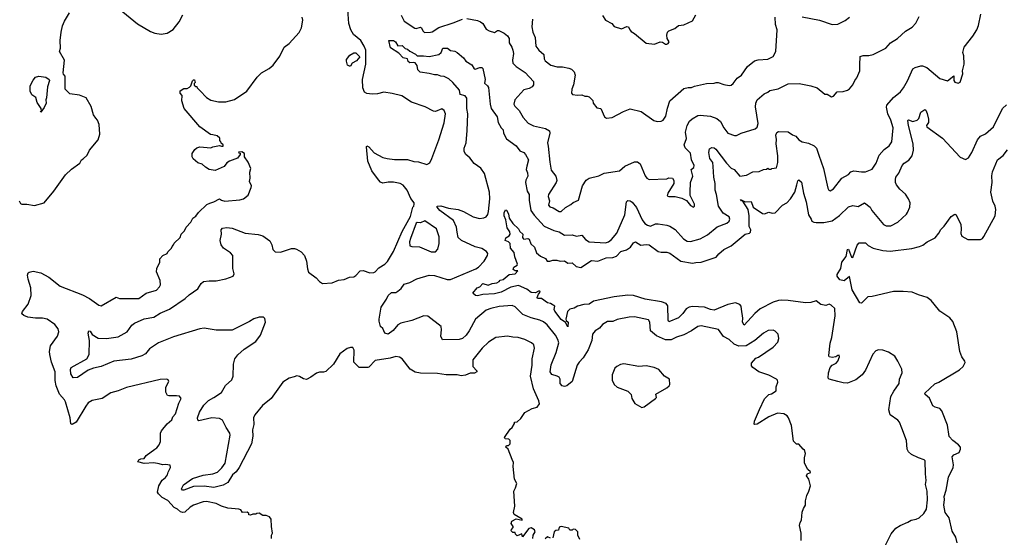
# Model space of a CAD drawing. Extents: x 1771496 to 1971148, y 471553 to 643630.
# Tile 64 of 256: x 1853818 to 1862974, y 488945 to 493760. Entities that reach past the tile are written whole.
import ezdxf

# ---------------------------------------------------------------- set-up
doc = ezdxf.new("R2010")
doc.units = 0

msp = doc.modelspace()

# ---------------------------------------------------------------- linework, layer by layer
at = {"layer": '0CON10XD'}
for points in [[(1853812.5, 492075), (1853825, 492050), (1853837, 492043), (1853885, 492043.3), (1853955, 492032.5), (1854045, 492057.5), (1854136.7, 492165), (1854245, 492317.5), (1854300.7, 492369.3), (1854377.5, 492425), (1854393.6, 492456.4), (1854410, 492465), (1854445, 492500), (1854467.5, 492545), (1854548.3, 492641.7), (1854562.5, 492695), (1854556.7, 492785), (1854542.5, 492825), (1854525, 492842.5), (1854506.1, 492876.1), (1854481.7, 492951.7), (1854435, 493032.5), (1854373.3, 493056.7), (1854285, 493070), (1854242.3, 493112.3), (1854242.5, 493235), (1854225, 493252.5), (1854222, 493265), (1854235.7, 493385), (1854190, 493465), (1854197.5, 493495), (1854195.7, 493565), (1854203.1, 493645), (1854216.4, 493703.6), (1854233.8, 493746.2), (1854280, 493825)], [(1854742.1, 493862.1), (1854915, 493722), (1855035, 493651.2), (1855076, 493636), (1855135, 493626.2), (1855190, 493635), (1855245, 493667.5), (1855300.7, 493739.3), (1855333.9, 493806.1)], [(1855695.4, 491765.4), (1855693.3, 491805), (1855705, 491820.8), (1855745, 491827.5), (1855795, 491819.2), (1855915, 491775.6), (1856035, 491762.9), (1856079.5, 491749.5), (1856145, 491702), (1856163.3, 491665), (1856172.8, 491622.8), (1856195, 491600), (1856245, 491598.2), (1856345, 491632.2), (1856375, 491631.9), (1856393.8, 491625), (1856435, 491600), (1856465.6, 491565), (1856484.4, 491515), (1856493.5, 491443.5), (1856505, 491411.2), (1856575, 491358), (1856606, 491325), (1856635, 491307.5), (1856725, 491312.2), (1856783.2, 491336.8), (1856835, 491344.3), (1856885, 491364.3), (1856925, 491368.6), (1856945, 491379.2), (1856985, 491423.1), (1857013.4, 491426.6), (1857075, 491405.6), (1857110.9, 491409.1), (1857125, 491416), (1857158.8, 491451.2), (1857215, 491486.2), (1857238.3, 491511.7), (1857295.6, 491604.4), (1857375, 491789.1), (1857451.2, 491928.8), (1857473.3, 492015), (1857483.3, 492026.7), (1857487.5, 492045), (1857487.5, 492055), (1857455.2, 492095.2), (1857421.3, 492175), (1857385, 492220.4), (1857355, 492236.1), (1857295, 492247.5), (1857245, 492247.8), (1857195, 492240), (1857175, 492248.5), (1857155, 492268.9), (1857092.5, 492355), (1857055.6, 492445), (1857042.9, 492577.1), (1857045, 492586.2), (1857065, 492577.1), (1857115, 492521.4), (1857195, 492479.5), (1857235, 492468.8), (1857305, 492460.4), (1857425, 492459.4), (1857485, 492442.2), (1857527.6, 492437.6), (1857605, 492413.6), (1857632.4, 492427.6), (1857652.3, 492467.7), (1857716.5, 492643.5), (1857765, 492802), (1857776.7, 492885), (1857765, 492916.7), (1857745, 492930.8), (1857685, 492906.9), (1857665, 492910), (1857588.2, 492948.2), (1857462.7, 492992.7), (1857371.7, 493051.7), (1857282.7, 493072.7), (1857205, 493085.8), (1857145, 493070.5), (1857095, 493067.5), (1857045, 493073.1), (1857026.3, 493086.3), (1857008.5, 493125), (1857005.4, 493205), (1857036.5, 493345), (1857037.3, 493475), (1857021.5, 493515), (1856991.1, 493565), (1856922.8, 493622.8), (1856896.8, 493665), (1856879.2, 493725), (1856870.9, 493855)], [(1857887.3, 491785), (1857881.3, 491831.3), (1857851.6, 491891.6), (1857724.3, 491985), (1857700, 492015), (1857700, 492025), (1857735, 492028.6), (1857805, 492007.1), (1857895, 491993.3), (1857945.3, 491975.3), (1858035, 491925.5), (1858095, 491910.9), (1858134.6, 491915.4), (1858157.5, 491925), (1858172, 491948), (1858179.1, 491975), (1858190, 492095), (1858186.2, 492155), (1858139.4, 492329.4), (1858108, 492378), (1858043.7, 492423.7), (1858005.5, 492475.5), (1857967.5, 492505), (1857950.8, 492535), (1857950.6, 492565), (1857970.6, 492615), (1857980.4, 492729.6), (1857985.5, 492884.5), (1857975.4, 492935), (1857975, 493030), (1857961.7, 493051.7), (1857913.6, 493063.6), (1857907.1, 493105), (1857846.2, 493175), (1857808.3, 493208.3), (1857765, 493231.2), (1857733.2, 493233.2), (1857705, 493245.8), (1857675, 493245.7), (1857625, 493260.8), (1857540.9, 493270.9), (1857522.2, 493292.2), (1857515.7, 493335), (1857495, 493358), (1857485, 493363.3), (1857445, 493357.5), (1857432, 493372), (1857425.7, 493395.7), (1857385, 493406), (1857345, 493447.5), (1857268, 493498), (1857252.5, 493565), (1857295, 493567.1), (1857312.9, 493555), (1857335, 493518.1), (1857375, 493519.1), (1857402.2, 493492.2), (1857425, 493486.9), (1857447.2, 493467.2), (1857500.2, 493440.2), (1857515, 493423.8), (1857574.7, 493425.3), (1857625, 493416.5), (1857715, 493437.3), (1857738.9, 493455), (1857754.5, 493495.5), (1857795.5, 493495.5), (1857825, 493471.9), (1857865, 493466.4), (1857885, 493455.5), (1857944.5, 493404.5), (1857967.1, 493375), (1858021.4, 493341.4), (1858045, 493303.3), (1858055, 493300), (1858096.1, 493313.9), (1858115, 493313.8), (1858123.8, 493305), (1858146.4, 493205), (1858139.7, 493169.7), (1858170, 493145), (1858178.8, 493128.8), (1858193.2, 492975), (1858204, 492934), (1858259.5, 492855), (1858269.1, 492805), (1858295.4, 492755), (1858315.4, 492735), (1858318.2, 492705), (1858345, 492652.5), (1858436.2, 492586.2), (1858470, 492540), (1858505, 492523.1), (1858521.5, 492505), (1858548.9, 492455), (1858532.9, 492397.1), (1858528.2, 492365), (1858540.9, 492335), (1858543.8, 492305), (1858524.3, 492265.7), (1858522.7, 492245), (1858536.9, 492165), (1858556.9, 492135), (1858555, 492080), (1858572.5, 491985), (1858602.2, 491942.2), (1858695, 491839.5), (1858785, 491799.4), (1858835, 491786.2), (1858885, 491754.2), (1858955, 491760), (1858995, 491746), (1859045, 491754.3), (1859080, 491715), (1859115, 491692.9), (1859265, 491684.4), (1859295, 491693.1), (1859322.9, 491715), (1859371.4, 491775), (1859445.6, 491945), (1859460.6, 492065), (1859475, 492077.1), (1859494.4, 492074.4), (1859512.7, 492062.7), (1859555, 492013.3), (1859607.1, 491897.1), (1859631.9, 491865), (1859655, 491847.8), (1859685, 491840), (1859730.2, 491859.8), (1859755, 491862.2), (1859835, 491850), (1859865, 491838.6), (1859915, 491807.5), (1859990.8, 491720.8), (1860025, 491699.4), (1860055, 491697.8), (1860145, 491722.9), (1860215, 491760), (1860305, 491834), (1860395, 491866.2), (1860415, 491886.7), (1860422, 491905), (1860416.8, 491926.8), (1860361.1, 491961.1), (1860315.4, 492025), (1860298.5, 492135), (1860285.5, 492175), (1860286.2, 492235), (1860274.6, 492295), (1860266.3, 492393.7), (1860265, 492431.2), (1860237.6, 492467.6), (1860225.5, 492525), (1860231.8, 492558.2), (1860255, 492570), (1860275, 492566.7), (1860290.6, 492555), (1860390, 492425), (1860435, 492380), (1860462, 492365), (1860515, 492304.2), (1860575.6, 492314.4), (1860635, 492344), (1860695, 492348.8), (1860735, 492366.7), (1860761.7, 492368.3), (1860775, 492377.5), (1860785, 492370), (1860805, 492370), (1860813, 492377), (1860855, 492382.5), (1860867.3, 492432.7), (1860868.1, 492495), (1860851.8, 492605), (1860856.9, 492645), (1860850.4, 492685), (1860860, 492710), (1860875, 492718.6), (1860965, 492717.1), (1861005, 492688.6), (1861036.3, 492676.3), (1861065, 492642.5), (1861093.8, 492625), (1861155, 492610), (1861205, 492587.5), (1861229.2, 492565), (1861249.3, 492499.3), (1861294.5, 492375), (1861332.6, 492192.6), (1861343.8, 492175), (1861355, 492169.2), (1861385, 492185.8), (1861465, 492284.3), (1861525, 492320), (1861548.8, 492345), (1861575, 492354.3), (1861645, 492343.8), (1861684.5, 492345.5), (1861745, 492370.8), (1861781.8, 492425), (1861809.4, 492500.6), (1861858.3, 492551.7), (1861903.8, 492586.2), (1861927.5, 492625), (1861940, 492755), (1861919.3, 492825), (1861890.7, 492885), (1861880, 492945), (1861883.3, 492965), (1861943.1, 493036.9), (1862010.5, 493089.5), (1862035.6, 493125), (1862075, 493192.5), (1862125, 493302), (1862145, 493315.6), (1862198.3, 493331.7), (1862215, 493331.2), (1862255, 493313.8), (1862375, 493214.4), (1862445, 493191.9), (1862505, 493236.7), (1862506, 493195), (1862515, 493178.8), (1862545, 493170), (1862565, 493180), (1862590, 493255), (1862587, 493283), (1862600, 493345), (1862598.8, 493425), (1862590, 493455), (1862601.2, 493505), (1862682.3, 493607.7), (1862718, 493665), (1862733.3, 493705), (1862755, 493810)], [(1857365, 493802), (1857394.2, 493745), (1857492.2, 493682.2), (1857505, 493678.1), (1857545, 493689.4), (1857554.5, 493684.5), (1857567.8, 493655), (1857581.7, 493641.7), (1857637.2, 493642.8), (1857655, 493647.9), (1857715, 493686.5), (1857849.3, 493730.7), (1857935, 493766)], [(1859239.5, 493799.5), (1859265, 493756.7), (1859325, 493723.3), (1859347.3, 493697.3), (1859415, 493676.2), (1859465, 493696.2), (1859480, 493695), (1859491.2, 493665), (1859505, 493650), (1859535, 493632.5), (1859645, 493542.5), (1859723, 493533), (1859775, 493552.5), (1859795, 493550), (1859823, 493533), (1859837, 493533), (1859850, 493540), (1859857.5, 493555), (1859840, 493585), (1859837.5, 493615), (1859842.5, 493645), (1859853.6, 493656.4), (1859910.7, 493679.3), (1859945, 493707.5), (1859995, 493712.5), (1860075, 493750), (1860105.8, 493805)], [(1856160, 488935), (1856160, 488965), (1856170, 488985), (1856160, 489045), (1856157.5, 489115), (1856140, 489135), (1856111.7, 489148.3), (1856078.3, 489148.3), (1856045, 489170), (1856023, 489167), (1856015, 489160), (1855985, 489160), (1855965, 489150), (1855950, 489155), (1855950, 489165), (1855935, 489180), (1855890, 489175), (1855875, 489200), (1855857, 489207), (1855755, 489216.7), (1855695, 489233.3), (1855645, 489258.8), (1855555, 489277.5), (1855524.4, 489275.6), (1855433.8, 489245), (1855402.5, 489225), (1855355, 489178.1), (1855335, 489174.4), (1855315, 489183.3), (1855285, 489208.2), (1855255, 489221.1), (1855195, 489286.9), (1855144.6, 489314.6), (1855108.7, 489348.7), (1855100.8, 489365), (1855111.4, 489425), (1855142.5, 489477.5), (1855175, 489500.6), (1855192.2, 489525), (1855198, 489552), (1855220, 489595), (1855217.5, 489615), (1855175, 489621.2), (1855145, 489618.8), (1855115, 489630), (1855066.4, 489636.4), (1854975, 489631.2), (1854918.3, 489648.3), (1854925, 489666.7), (1854943.9, 489676.1), (1854975, 489677.1), (1854995, 489706.2), (1855075.8, 489764.2), (1855095, 489776.7), (1855116.7, 489805), (1855126.7, 489835), (1855126.7, 489915), (1855136.7, 489935), (1855188.3, 490001.7), (1855232.3, 490037.7), (1855243.3, 490065), (1855266.7, 490095), (1855298.3, 490191.7), (1855320, 490235), (1855305, 490256.7), (1855275, 490262.5), (1855205, 490260), (1855192.5, 490265), (1855177.5, 490295), (1855177, 490343), (1855206.7, 490395), (1855199.3, 490409.3), (1855187, 490417), (1855125, 490413.3), (1854811.7, 490338.3), (1854735, 490306.2), (1854665, 490288), (1854584.1, 490235.9), (1854490.9, 490219.1), (1854456, 490195), (1854433.7, 490166.3), (1854345, 490016.2), (1854305.9, 489994.1), (1854295, 490000), (1854288.1, 490055), (1854244.5, 490205), (1854234.7, 490224.7), (1854188.1, 490278.1), (1854156.1, 490355), (1854147.3, 490405), (1854149.5, 490485), (1854115.6, 490575), (1854099.1, 490645), (1854095.5, 490675), (1854105.6, 490725), (1854170, 490815), (1854182, 490855), (1854177.5, 490885), (1854145, 490925.6), (1854075, 490972.9), (1854030, 490985), (1853965, 490982.9), (1853894, 490994), (1853857.2, 491007.2), (1853839.2, 491025), (1853844, 491045), (1853897.3, 491115), (1853925.3, 491194.7), (1853923.3, 491265), (1853898.2, 491345), (1853890, 491385), (1853895.7, 491404.3), (1853905, 491412), (1853945, 491421.9), (1854013.8, 491405), (1854090.8, 491365), (1854195, 491281.5), (1854401.7, 491201.7), (1854466.3, 491166.3), (1854555, 491104.2), (1854575, 491098), (1854715, 491180), (1854747.7, 491167.7), (1854925, 491168), (1854993.7, 491216.3), (1855090, 491245), (1855118.8, 491275), (1855126.2, 491295), (1855123.3, 491335), (1855090, 491415), (1855092.5, 491445), (1855122.5, 491505), (1855122.5, 491535), (1855150, 491565), (1855190, 491585), (1855195, 491600), (1855230, 491635), (1855235, 491650), (1855250, 491665), (1855255, 491680), (1855310, 491735), (1855320, 491765), (1855350, 491795), (1855365, 491830), (1855410, 491875), (1855427, 491913), (1855455, 491932.5), (1855482.3, 491967.7), (1855559.5, 492040.5), (1855585, 492054), (1855625, 492064.2), (1855675, 492093.3), (1855695, 492080), (1855725, 492073.3), (1855865, 492083.3), (1855900, 492095), (1855943, 492127), (1855971.7, 492198.3), (1855972.5, 492215), (1855956.7, 492255), (1855962.5, 492285), (1855957, 492343), (1855966.4, 492376.4), (1855942.5, 492435), (1855910, 492485), (1855910, 492515), (1855885, 492530), (1855851.7, 492528.3), (1855855, 492520), (1855868.3, 492518.3), (1855870, 492505), (1855845, 492472.5), (1855770, 492445), (1855745, 492427.5), (1855720, 492395), (1855635, 492356.7), (1855580, 492365), (1855545, 492387.5), (1855515.8, 492415.8), (1855475, 492430), (1855432.5, 492465), (1855423.6, 492483.6), (1855423.6, 492516.4), (1855447, 492553), (1855465, 492567.5), (1855495, 492577.5), (1855595, 492567.5), (1855613, 492577), (1855675, 492590), (1855695, 492582.5), (1855710, 492585), (1855710, 492595), (1855691.7, 492611.7), (1855690, 492625), (1855680, 492635), (1855678.3, 492658.3), (1855655, 492680), (1855615, 492687.5), (1855591.7, 492691.7), (1855495, 492762.5), (1855347.5, 492935), (1855327.5, 493005), (1855330, 493055), (1855310, 493075), (1855311.7, 493098.3), (1855345, 493120), (1855375, 493120), (1855396.4, 493133.6), (1855410, 493145), (1855425, 493190), (1855435, 493200), (1855445, 493200), (1855450, 493175), (1855440, 493165), (1855441.7, 493151.7), (1855455, 493140), (1855465, 493140), (1855470, 493125), (1855497, 493097), (1855557, 493037), (1855595, 493010), (1855666.4, 492996.4), (1855735, 492996.2), (1855815, 493016.7), (1855930, 493095), (1856027.5, 493225), (1856067.5, 493265), (1856137.5, 493305), (1856173.9, 493336.1), (1856238.3, 493421.7), (1856277.5, 493505), (1856325, 493540), (1856417.9, 493642.1), (1856440, 493685), (1856452.5, 493755), (1856444.3, 493785)], [(1857975, 493772), (1858075, 493753.8), (1858105, 493741.2), (1858125, 493723.8), (1858155, 493671.2), (1858185, 493655.8), (1858235, 493642), (1858261.4, 493658.6), (1858275, 493658), (1858325, 493633.8), (1858355, 493608.8), (1858371.2, 493585), (1858371.2, 493545), (1858395.5, 493505.5), (1858405.5, 493475.5), (1858410, 493445), (1858400, 493385), (1858405.6, 493355), (1858435, 493323.3), (1858517.8, 493267.8), (1858596, 493185), (1858596.2, 493155), (1858583.3, 493135), (1858555, 493120), (1858505, 493108.5), (1858424.2, 493015), (1858412.5, 492975), (1858422.5, 492955), (1858464, 492914), (1858500.2, 492850.2), (1858547, 492797), (1858595, 492771.5), (1858709.3, 492749.3), (1858743.8, 492725), (1858747.1, 492705), (1858725.5, 492615), (1858733.6, 492585), (1858749.5, 492435), (1858760.7, 492360.7), (1858803.4, 492303.4), (1858813.1, 492265), (1858808.6, 492245), (1858734.3, 492135), (1858731.4, 492115), (1858744.4, 492075), (1858736, 492035), (1858748.8, 492018.8), (1858779.1, 492009.1), (1858835, 491974.3), (1858855, 491976), (1858895, 492012.9), (1858945, 492040.6), (1858965, 492060), (1859015, 492082), (1859051.9, 492215), (1859085, 492268), (1859115, 492285.2), (1859205, 492306.4), (1859255, 492333.4), (1859395.4, 492354.6), (1859445, 492398.9), (1859535, 492437.1), (1859565, 492437.5), (1859589.1, 492419.1), (1859635, 492306.7), (1859648.8, 492285), (1859672.9, 492272.9), (1859835, 492280), (1859855, 492290), (1859890, 492285), (1859902.5, 492265), (1859902.5, 492235), (1859846.7, 492145), (1859840, 492120), (1859854, 492114), (1859915, 492114.2), (1859975, 492100.8), (1860018.1, 492078.1), (1860055, 492031.2), (1860085, 492016.7), (1860093.3, 492025), (1860093.8, 492045), (1860054.3, 492124.3), (1860054.2, 492154.2), (1860057.1, 492245), (1860076.9, 492305), (1860063.8, 492365), (1860086, 492385), (1860090, 492405), (1860064.3, 492455), (1860055, 492517.5), (1860007, 492567), (1859997.5, 492595), (1860018.9, 492655), (1860010.4, 492715), (1860024.5, 492775), (1860047.1, 492815), (1860070.7, 492839.3), (1860125, 492869.2), (1860145, 492873.1), (1860243.2, 492863.2), (1860301.2, 492841.2), (1860334.3, 492814.3), (1860365.6, 492755), (1860405, 492705.7), (1860465, 492682), (1860485, 492683.8), (1860527.5, 492705), (1860656.6, 492743.4), (1860675, 492761.2), (1860686.9, 492795), (1860661.7, 492948.3), (1860662.5, 492985), (1860677, 493013), (1860740.2, 493069.8), (1860775, 493084.4), (1860795, 493101.4), (1860872.1, 493117.9), (1860965, 493164.3), (1861066.4, 493166.4), (1861175, 493146.2), (1861235, 493126.7), (1861305, 493066.7), (1861326.4, 493066.4), (1861366.4, 493043.6), (1861385, 493047.5), (1861420, 493090), (1861475, 493092.5), (1861515, 493104), (1861535, 493116.2), (1861566.8, 493153.2), (1861583.8, 493195), (1861601.7, 493218.3), (1861632, 493285), (1861629.5, 493339.5), (1861635, 493417.5), (1861661.7, 493428.3), (1861715, 493428), (1861755, 493436), (1861872.5, 493495), (1861915, 493543.8), (1861980, 493585), (1862055, 493654), (1862118.3, 493691.7), (1862150.9, 493729.1), (1862181.3, 493788.7)], [(1858585.6, 493765), (1858579.5, 493695), (1858590.6, 493645), (1858611.5, 493595), (1858617.1, 493515), (1858644.4, 493475), (1858691.4, 493435), (1858696.7, 493395), (1858705, 493377.5), (1858756.1, 493336.1), (1858815, 493322), (1858867.3, 493322.7), (1858925, 493310.5), (1858949.8, 493299.8), (1858976, 493275), (1858983.9, 493243.9), (1858968, 493155), (1858953.3, 493113.3), (1858950, 493075), (1858960, 493065), (1859005, 493056.7), (1859045, 493060), (1859075, 493047.5), (1859095, 493050), (1859115, 493042.5), (1859148.3, 493008.3), (1859152.5, 492985), (1859185, 492940), (1859222.5, 492935), (1859257.5, 492855), (1859275, 492843.3), (1859328.6, 492851.4), (1859433.2, 492906.8), (1859495, 492931.2), (1859597.5, 492905), (1859715, 492822.5), (1859745, 492813.8), (1859784, 492816), (1859801.2, 492825), (1859826.2, 492863.8), (1859842.1, 492937.9), (1859865.6, 493005), (1859995, 493121.4), (1860035, 493130.6), (1860065, 493129.4), (1860095, 493141.4), (1860205.5, 493165.5), (1860275, 493168.8), (1860295, 493176), (1860315, 493176), (1860365, 493155.6), (1860415, 493148.1), (1860435, 493151.4), (1860452.5, 493165), (1860489.2, 493215), (1860529.2, 493245), (1860585, 493324), (1860652.4, 493377.6), (1860685, 493385.7), (1860775, 493392), (1860825, 493418), (1860849.4, 493465), (1860862.5, 493665), (1860846, 493715), (1860844, 493785)], [(1861095, 493786), (1861256.9, 493756.9), (1861375, 493716.2), (1861425, 493717.5), (1861495, 493752), (1861534, 493785)], [(1856885, 493326.2), (1856865.9, 493335.9), (1856856.5, 493375), (1856858.9, 493391.1), (1856889.2, 493430.8), (1856925, 493452), (1856945, 493452.5), (1856982.2, 493415), (1856951.2, 493378.8), (1856911.4, 493355), (1856895, 493328.8), (1856885, 493326.2)], [(1854015, 492900), (1854013, 492907), (1854020, 492910), (1854017.5, 492935), (1853979.3, 492989.3), (1853968.8, 493035), (1853932.3, 493062.3), (1853915.9, 493095.9), (1853916, 493145), (1853945, 493196.7), (1853966.7, 493225), (1853996.5, 493233.5), (1854061.2, 493225), (1854092.5, 493205), (1854095.6, 493195), (1854078.1, 493135), (1854067.7, 493032.3), (1854060, 493015), (1854063.3, 492985), (1854045, 492943.3), (1854015, 492900)], [(1861426.2, 490585), (1861442.5, 490625), (1861438.3, 490638.3), (1861425, 490637.5), (1861406.4, 490623.6), (1861375, 490617.5), (1861345, 490622.5), (1861341.2, 490635), (1861355, 490750), (1861370.5, 490805), (1861402.5, 491005), (1861399.2, 491075), (1861365, 491106), (1861345, 491112.9), (1861315, 491102.9), (1861269.4, 491109.4), (1861225, 491144.2), (1861175, 491128.1), (1861125, 491125.8), (1860965, 491147.9), (1860905, 491151.5), (1860875, 491147.3), (1860825, 491131.8), (1860705, 491069.1), (1860653.7, 491026.3), (1860555, 490918.8), (1860539.4, 490945), (1860543.3, 490985), (1860531.8, 491068.2), (1860527.1, 491095), (1860515, 491112.2), (1860475, 491126.6), (1860405, 491109.6), (1860275, 491058.4), (1860242.8, 491062.8), (1860185.3, 491085.3), (1860075, 491092.7), (1860043.3, 491086.7), (1860015, 491070), (1859985, 491027.1), (1859945, 490987.5), (1859855, 490948), (1859848.9, 490965), (1859845, 491098.8), (1859829.5, 491119.5), (1859786.9, 491136.9), (1859635, 491161.2), (1859525, 491194.6), (1859475, 491197.5), (1859345, 491182.1), (1859155, 491140.4), (1859115, 491114.3), (1859065, 491111.9), (1859005, 491094.4), (1858975, 491075.5), (1858935, 491068), (1858913.1, 491045), (1858896.9, 490975), (1858901.1, 490961.1), (1858919.2, 490945), (1858915, 490903.3), (1858892.6, 490942.6), (1858855, 490970.8), (1858795, 491047.1), (1858788.2, 491065), (1858796.2, 491095), (1858755, 491118.8), (1858725, 491125.6), (1858670, 491165), (1858632, 491165), (1858630, 491175), (1858642.4, 491207.6), (1858659.2, 491225), (1858656.7, 491235), (1858643.8, 491235), (1858615, 491218.5), (1858575, 491222.1), (1858533.3, 491253.3), (1858456.2, 491286.2), (1858386.8, 491273.2), (1858295, 491224.7), (1858235, 491210.5), (1858125, 491203.9), (1858075, 491192.2), (1858057.5, 491195), (1858032.5, 491215), (1858073.3, 491265), (1858096.4, 491273.6), (1858125, 491305.5), (1858175, 491291.4), (1858213.1, 491306.9), (1858256.6, 491313.4), (1858275.6, 491324.4), (1858285, 491338), (1858315, 491343.1), (1858370.2, 491389.8), (1858425.8, 491395), (1858450, 491425), (1858425, 491423.3), (1858406.7, 491435), (1858412.3, 491457.7), (1858443.3, 491475), (1858448.8, 491485), (1858422.1, 491555), (1858416.7, 491595), (1858383.3, 491635), (1858378.6, 491678.6), (1858363.8, 491693.8), (1858334.4, 491705), (1858340.5, 491729.5), (1858371.3, 491748.7), (1858380, 491765), (1858376.3, 491786.3), (1858350, 491825), (1858339.4, 491899.4), (1858323.3, 491935), (1858325, 491962.5), (1858335, 491990), (1858345, 491986.7), (1858363.4, 491953.4), (1858370, 491915), (1858403.6, 491863.6), (1858458, 491815), (1858469.5, 491789.5), (1858497.5, 491765), (1858494.3, 491735), (1858499.2, 491725), (1858505, 491718), (1858544.5, 491724.5), (1858555, 491717.8), (1858570, 491675), (1858605.5, 491645), (1858625, 491591.9), (1858661.7, 491561.7), (1858709.1, 491539.1), (1858724.4, 491514.4), (1858747.7, 491512.3), (1858775, 491522.9), (1858812, 491522), (1858845, 491512.9), (1858885.8, 491515.8), (1858915, 491495.6), (1858955, 491499.4), (1858994.1, 491464.1), (1859035.3, 491454.7), (1859135, 491519.6), (1859194.7, 491515.3), (1859272, 491545), (1859335, 491546.8), (1859369.3, 491560.7), (1859410, 491605), (1859459.8, 491620.2), (1859498.9, 491645), (1859525, 491684), (1859545, 491693.8), (1859595, 491662.9), (1859645, 491668.8), (1859671.2, 491665), (1859755, 491604.6), (1859785, 491596.2), (1859835, 491597.5), (1859865, 491587.3), (1859965, 491515.3), (1860075, 491494.7), (1860107.3, 491502.7), (1860155, 491504.6), (1860295, 491550), (1860319.1, 491580.9), (1860367.6, 491622.4), (1860435, 491657.8), (1860565, 491765.5), (1860605, 491773.6), (1860615, 491782.5), (1860616.4, 491805), (1860600.9, 491835), (1860601.1, 491935), (1860591.8, 491995), (1860541.7, 492071.7), (1860530, 492075), (1860521.7, 492088.3), (1860565, 492066.7), (1860620.2, 492070.2), (1860639.5, 492015), (1860725, 491956.8), (1860745, 491955.3), (1860785, 491968.5), (1860815, 491959.7), (1860845, 491961.9), (1860911.2, 492035), (1860952.4, 492057.6), (1860987.3, 492092.7), (1861026.7, 492155), (1861044.7, 492225.3), (1861055, 492260), (1861065, 492268.8), (1861088.3, 492248.3), (1861106.4, 492146.4), (1861132.5, 492065), (1861153.9, 491943.9), (1861179.5, 491905), (1861185.6, 491885), (1861203.8, 491875), (1861225, 491872.7), (1861295, 491872.3), (1861375, 491890.4), (1861441.9, 491938.1), (1861525, 492020), (1861565, 492032.9), (1861615, 492023.1), (1861675, 492057.5), (1861727.1, 492017.1), (1861743.3, 491985), (1861851.2, 491855), (1861875, 491842.5), (1861918.3, 491841.7), (1861985, 491875.8), (1862065, 491950), (1862075, 491967.5), (1862096.2, 492015), (1862097.7, 492057.7), (1862084.2, 492094.2), (1862055, 492136.2), (1862003.9, 492183.9), (1861973.1, 492225), (1861962.9, 492245), (1861962.4, 492272.4), (1861966.9, 492295), (1861995, 492332.5), (1862025.3, 492404.7), (1862044.7, 492425.3), (1862087.7, 492452.3), (1862117.5, 492495), (1862130, 492545), (1862125.4, 492605), (1862083.5, 492775), (1862077, 492823), (1862085, 492830), (1862125, 492814), (1862165.5, 492824.5), (1862178.7, 492841.3), (1862198.8, 492901.2), (1862234.4, 492925.6), (1862245, 492917.5), (1862258, 492888), (1862270.9, 492835), (1862270, 492805), (1862250, 492775), (1862254.5, 492764.5), (1862398.7, 492658.7), (1862565, 492481.2), (1862615, 492460), (1862640, 492475), (1862672.5, 492525), (1862725, 492643.8), (1862753.8, 492675), (1862800.3, 492699.7), (1862875.4, 492764.6), (1862956.9, 492933.1), (1862995, 492968.5)], [(1862537.3, 488895), (1862524.5, 488945), (1862490.8, 489000.8), (1862461.7, 489125), (1862425.8, 489175), (1862411, 489245), (1862417, 489297), (1862414, 489326), (1862434, 489385), (1862456.8, 489505), (1862500.3, 489595), (1862502, 489618), (1862488.1, 489695), (1862505, 489713.1), (1862553.8, 489735), (1862566.2, 489765), (1862566.4, 489783.6), (1862548.8, 489805), (1862495.4, 489845.4), (1862463.1, 489883.1), (1862445, 489986.7), (1862392.6, 490122.6), (1862375, 490142.5), (1862330, 490155), (1862309.4, 490169.4), (1862278.7, 490238.7), (1862238.8, 490275), (1862236.2, 490285), (1862327, 490373), (1862365, 490388), (1862558.3, 490501.7), (1862591.9, 490535), (1862611.7, 490571.7), (1862608.8, 490585), (1862580, 490625), (1862561.4, 490675), (1862531.5, 490855), (1862495, 490953.3), (1862467.3, 490987.3), (1862375, 491048.8), (1862323.7, 491113.7), (1862295, 491149.2), (1862256.7, 491175), (1862175, 491200), (1862117.5, 491225), (1862035, 491232.5), (1861945, 491230.6), (1861745, 491184.3), (1861705, 491181.2), (1861645, 491124.2), (1861630, 491125), (1861558.5, 491248.5), (1861535, 491370), (1861485, 491330), (1861445, 491340.6), (1861419.5, 491375), (1861421.2, 491388.8), (1861455.2, 491444.8), (1861464.2, 491505.8), (1861502.6, 491557.4), (1861515, 491623.8), (1861525, 491626.2), (1861555, 491550), (1861565, 491546.7), (1861605, 491662), (1861623.3, 491685), (1861685, 491684), (1861710, 491660), (1861755, 491634.4), (1861845, 491612.1), (1861913.4, 491606.6), (1862115, 491632.2), (1862185, 491649.2), (1862218.3, 491661.7), (1862256.7, 491695), (1862330.2, 491729.8), (1862365, 491773.8), (1862382.8, 491807.2), (1862415, 491838), (1862481.7, 491928.3), (1862515, 491950), (1862526.1, 491946.1), (1862568.8, 491855), (1862573.8, 491815), (1862570.5, 491770.5), (1862580, 491745), (1862635, 491714.2), (1862752.5, 491715), (1862771.2, 491725), (1862785, 491743.8), (1862890.8, 491935), (1862894.2, 491995), (1862889.2, 492025), (1862868.8, 492071.2), (1862848.8, 492155), (1862861.1, 492245), (1862858.9, 492308.9), (1862865.6, 492345), (1862910, 492455), (1862963.9, 492496.1), (1863005, 492548.8)], [(1857645, 491599.4), (1857685, 491601.2), (1857705.6, 491624.4), (1857718.3, 491678.3), (1857719.3, 491739.3), (1857695, 491813.8), (1857585, 491888), (1857545, 491870), (1857515, 491872.5), (1857505, 491866.7), (1857451.4, 491725), (1857444.2, 491694.2), (1857447, 491657), (1857465, 491650), (1857535, 491646.9), (1857645, 491599.4)], [(1861085.7, 488915), (1861084, 488985), (1861071.4, 489055), (1861075.9, 489084.1), (1861087.5, 489105), (1861095, 489180), (1861106.1, 489213.9), (1861126.7, 489245), (1861126.7, 489285), (1861137.5, 489335), (1861157.5, 489375), (1861172.5, 489425), (1861156.7, 489485), (1861133.8, 489516.2), (1861145, 489540), (1861170, 489545), (1861172.5, 489555), (1861147.5, 489575), (1861116.7, 489635), (1861116.7, 489685), (1861126.2, 489725), (1861117.5, 489755), (1861103.6, 489763.6), (1861065, 489812.5), (1861043, 489813), (1861015, 489840), (1860996.2, 489985), (1860968.8, 490055), (1860953.8, 490075), (1860925, 490094), (1860865, 490100), (1860785, 490067.1), (1860675, 489996.2), (1860655, 489993.3), (1860648.3, 489998.3), (1860652, 490025), (1860696.9, 490135), (1860745, 490233.3), (1860783.3, 490275), (1860808.8, 490281.2), (1860852.2, 490307.8), (1860852.3, 490345), (1860868.2, 490388.2), (1860865.5, 490405.5), (1860855, 490416), (1860784.6, 490454.6), (1860693.3, 490485), (1860637.5, 490525), (1860625, 490540), (1860623.8, 490565), (1860665, 490611.2), (1860688.8, 490621.2), (1860825.7, 490714.3), (1860868.3, 490761.7), (1860878.8, 490795), (1860871.2, 490835), (1860845, 490863.3), (1860825, 490871.2), (1860778.3, 490868.3), (1860735, 490843.3), (1860654.6, 490775.4), (1860575, 490725.6), (1860505, 490724.4), (1860462.9, 490742.9), (1860415.8, 490785), (1860364, 490814), (1860316.7, 490876.7), (1860155, 490912.2), (1860125, 490905.6), (1860064.2, 490865), (1859995, 490829.5), (1859925, 490808.1), (1859875, 490783.3), (1859825, 490782.2), (1859739.5, 490819.5), (1859685.7, 490865), (1859677.1, 490945), (1859665, 490968), (1859535, 490995.8), (1859485, 490992.5), (1859375, 490970.8), (1859335, 490954), (1859285, 490953.8), (1859238.8, 490925), (1859209.7, 490890.3), (1859170, 490865), (1859144.5, 490835.5), (1859139.4, 490775), (1859105, 490687.5), (1859056.9, 490613.1), (1859020.6, 490575), (1859003.3, 490546.7), (1858954.6, 490395), (1858906.3, 490353.7), (1858885, 490348.8), (1858863.1, 490353.1), (1858845.5, 490375), (1858842.9, 490415), (1858834, 490434), (1858816.2, 490445), (1858768.3, 490458.3), (1858752.3, 490485), (1858759.3, 490550.7), (1858805.7, 490664.3), (1858830.8, 490755), (1858823.6, 490785), (1858800.9, 490825), (1858722.1, 490922.1), (1858689.5, 490949.5), (1858656, 490966), (1858575, 490986.9), (1858497.3, 491017.3), (1858425, 491089.2), (1858399.4, 491100.6), (1858276.9, 491093.1), (1858200, 491075), (1858155, 491056.7), (1858055.6, 490975), (1857998.5, 490865), (1857969.5, 490825), (1857934.7, 490795.3), (1857904.7, 490785.3), (1857751.2, 490781.2), (1857735.4, 490815), (1857741.3, 490875), (1857736.9, 490906.9), (1857615, 491002.7), (1857575, 491004.5), (1857465, 490960.8), (1857362.6, 490937.4), (1857335, 490920), (1857291.7, 490868.3), (1857245, 490835.6), (1857215.4, 490845.4), (1857195, 490886.7), (1857175, 490906.7), (1857160, 490955), (1857160, 490975), (1857179.5, 491085), (1857229.8, 491160.2), (1857245, 491194.4), (1857275, 491222.5), (1857315, 491222.5), (1857335, 491234.3), (1857365, 491260.5), (1857395, 491299.5), (1857446, 491315), (1857511.7, 491348.3), (1857625, 491382.2), (1857675, 491379.1), (1857795, 491343.3), (1857825, 491343.3), (1858059.1, 491440.9), (1858083.4, 491456.6), (1858138.6, 491515), (1858170, 491565), (1858171.2, 491585), (1858158, 491605), (1858115, 491632.5), (1858055, 491645.8), (1857926, 491706), (1857896.4, 491735), (1857887.3, 491785)], [(1858590, 488935), (1858592.5, 488965), (1858613.3, 488995), (1858606.7, 489015), (1858575, 489032.5), (1858553.6, 489026.4), (1858495, 488950), (1858488.3, 488978.3), (1858445, 488960), (1858430, 488975), (1858425, 488990), (1858405, 488990), (1858390, 489005), (1858391.7, 489018.3), (1858407.5, 489035), (1858407, 489047), (1858387.5, 489075), (1858393.6, 489096.4), (1858435, 489117.5), (1858490, 489105), (1858490, 489115), (1858417, 489157), (1858410, 489175), (1858423.3, 489235), (1858413.6, 489373.6), (1858430, 489405), (1858440, 489445), (1858421.2, 489485), (1858408.8, 489605), (1858410.7, 489640.7), (1858398.3, 489668.3), (1858360, 489765), (1858340, 489785), (1858345, 489800), (1858365, 489800), (1858380, 489815), (1858380, 489845), (1858367, 489857), (1858331.7, 489861.7), (1858327.5, 489875), (1858380, 489950), (1858397.5, 489965), (1858420, 490005), (1858420, 490015), (1858445, 490020), (1858479.3, 490050.7), (1858515, 490107.5), (1858585, 490142.5), (1858630, 490155), (1858653, 490187), (1858646.7, 490215), (1858597.5, 490325), (1858567.1, 490445), (1858583.1, 490545), (1858583.7, 490606.3), (1858606.9, 490705), (1858600, 490735), (1858576.7, 490755), (1858516.7, 490785), (1858455, 490804.2), (1858405, 490806), (1858355, 490817.5), (1858245, 490804), (1858178.7, 490761.3), (1858120, 490705), (1858032.5, 490595), (1858031.7, 490561.7), (1858033, 490533), (1858070, 490495), (1858070, 490485), (1858047, 490473), (1858008.3, 490471.7), (1857965, 490452.5), (1857925, 490447.5), (1857885, 490456.7), (1857785, 490456.2), (1857705, 490470), (1857545, 490472), (1857495, 490481.2), (1857450.5, 490510.5), (1857373.9, 490603.9), (1857349.5, 490619.5), (1857315.8, 490625.8), (1857265, 490610), (1857125, 490590), (1857065, 490527.5), (1857055, 490524), (1856975, 490526), (1856924.2, 490574.2), (1856929.2, 490685), (1856915, 490710), (1856895, 490711.2), (1856865, 490702), (1856795, 490652), (1856735.5, 490554.5), (1856665, 490487.5), (1856645, 490481.4), (1856605, 490482), (1856577, 490473), (1856525, 490434), (1856485, 490413.8), (1856458.3, 490418.3), (1856421.2, 490441.2), (1856395, 490445.6), (1856369.3, 490439.3), (1856324.5, 490425.5), (1856265, 490387.5), (1856155.8, 490235), (1856077.4, 490172.6), (1856004.3, 490085), (1855993.1, 490055), (1855994.4, 489995), (1855983.8, 489945), (1855985.4, 489884.6), (1855972.7, 489815), (1855859.1, 489595), (1855830, 489555), (1855798.2, 489525), (1855754.3, 489455), (1855709.1, 489430.9), (1855625, 489409.6), (1855535, 489420.5), (1855435, 489418.5), (1855344.3, 489384.3), (1855332.5, 489385), (1855323.8, 489395), (1855343, 489433), (1855425, 489491.9), (1855525, 489521.9), (1855615.4, 489534.6), (1855658.3, 489551.7), (1855699, 489591), (1855728.5, 489635), (1855777.1, 489895), (1855771.9, 489915), (1855736.9, 489965), (1855705, 490033.8), (1855675, 490049.5), (1855605, 490055.4), (1855485, 490029.2), (1855473.8, 490035), (1855471.4, 490055), (1855489.6, 490110.4), (1855531.4, 490175), (1855575, 490218.9), (1855625, 490244.5), (1855695, 490293.1), (1855733.6, 490356.4), (1855790.6, 490409.4), (1855803.5, 490445), (1855807.3, 490555), (1855819.4, 490605), (1855846.7, 490643.3), (1855905, 490695.6), (1856015, 490766.7), (1856059.1, 490825), (1856104.3, 490945), (1856099.4, 490979.4), (1856085, 490994), (1856045, 490994.2), (1855995, 490978.6), (1855955, 490951.9), (1855795, 490871.4), (1855645, 490871.9), (1855535, 490891.9), (1855494.5, 490885.5), (1855249.8, 490810.2), (1855108.8, 490755), (1855025, 490697.8), (1854987, 490653), (1854955, 490634.7), (1854855, 490601.1), (1854695, 490583.5), (1854576.7, 490535), (1854505, 490518.6), (1854455, 490500), (1854355, 490430.8), (1854317, 490427), (1854293.1, 490465), (1854290.8, 490505), (1854298, 490525), (1854443.3, 490605), (1854465.5, 490644.5), (1854467.8, 490775), (1854455.8, 490844.2), (1854460, 490865), (1854475, 490863.8), (1854492.5, 490832.5), (1854547, 490797), (1854625, 490793.5), (1854735, 490808.9), (1854816.9, 490855), (1854860.5, 490919.5), (1854885, 490937.1), (1854975, 490976.8), (1855066.9, 490993.1), (1855125, 491029.5), (1855212.3, 491067.7), (1855356.7, 491165), (1855395, 491199.6), (1855475.6, 491255), (1855504.5, 491305.5), (1855526.6, 491323.4), (1855579.7, 491330.3), (1855645, 491329.3), (1855735, 491350.3), (1855804.5, 491375.5), (1855812.9, 491395), (1855799.4, 491445), (1855798.9, 491565), (1855779.9, 491589.9), (1855713.6, 491635), (1855690.9, 491665), (1855682.9, 491705), (1855695.4, 491765.4)], [(1861868, 488865), (1861923, 488977), (1861965, 489028.8), (1862005, 489056.2), (1862077.5, 489085), (1862107.5, 489105), (1862155, 489114), (1862182.3, 489127.7), (1862226.7, 489165), (1862252.3, 489207.7), (1862258.8, 489295), (1862256.2, 489375), (1862240.8, 489435), (1862248.6, 489475), (1862240.8, 489535), (1862240, 489655), (1862230, 489665), (1862175, 489683.3), (1862112.5, 489715), (1862085, 489740), (1862072.5, 489765), (1862064.2, 489844.2), (1862020.8, 489960.8), (1862001.2, 490015), (1861984, 490035), (1861913.3, 490085), (1861899.5, 490129.5), (1861920.6, 490255), (1861945.7, 490305), (1861995.7, 490375), (1862000.8, 490415), (1862026, 490475), (1862020.3, 490510.3), (1861985, 490583.3), (1861955, 490628.8), (1861896.8, 490666.8), (1861845, 490686), (1861805, 490688), (1861780.3, 490679.7), (1861751.7, 490648.3), (1861685, 490501.2), (1861651.4, 490455), (1861595, 490410.6), (1861515, 490377.8), (1861475, 490380.5), (1861425, 490393.6), (1861346.7, 490415), (1861335.5, 490425.5), (1861339.3, 490475), (1861355.4, 490524.6), (1861373.1, 490546.9), (1861411.2, 490565), (1861426.2, 490585)], [(1859605, 490153.3), (1859625, 490160), (1859730, 490235), (1859738.8, 490245), (1859733.6, 490276.4), (1859835.7, 490334.3), (1859856.7, 490355), (1859863.3, 490365), (1859862.5, 490415), (1859815, 490443.3), (1859762.5, 490505), (1859720, 490525), (1859645, 490539.5), (1859574.4, 490534.4), (1859435, 490558), (1859405, 490553.8), (1859370, 490535), (1859353, 490517), (1859329.2, 490455), (1859327.3, 490407.3), (1859348, 490365), (1859375, 490341.9), (1859475, 490303.3), (1859503.6, 490273.6), (1859510, 490235), (1859540, 490190), (1859605, 490153.3)], [(1859027.5, 488925), (1859010, 488965), (1859010, 488995), (1858987, 489017), (1858965, 489020), (1858955, 489010), (1858935, 489010), (1858925, 489030), (1858853.6, 489046.4), (1858835, 489040), (1858828.3, 489011.7), (1858805, 489007.5), (1858790, 488995), (1858775, 488940)], [(1858755, 488937.5), (1858725, 488950), (1858705, 488930)]]:
    msp.add_lwpolyline(points, dxfattribs=at)

doc.saveas('drawing.dxf')
